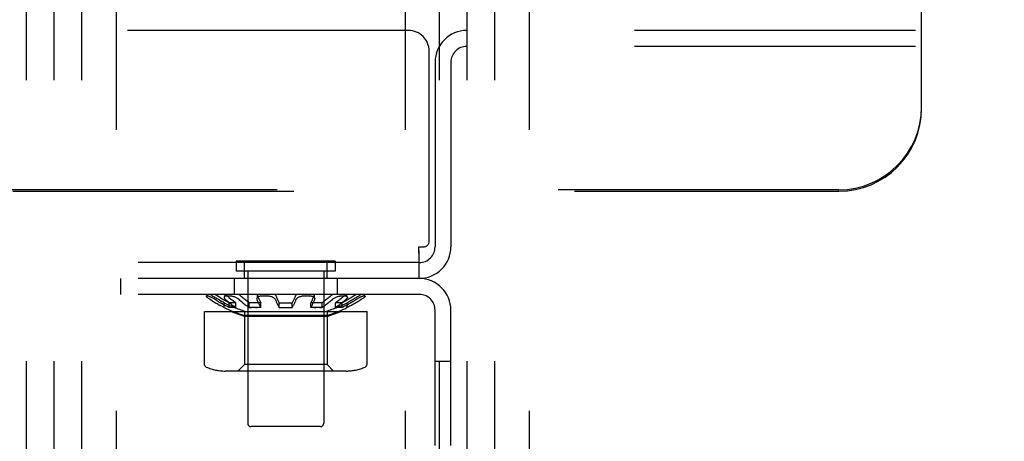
# Model space of a CAD drawing. Header units: inches. Extents: x 0 to 155, y 0 to 100.
# Tile 24 of 102: x 29.36 to 32.34, y 12.32 to 13.6. Entities that reach past the tile are written whole.
import ezdxf

# ---------------------------------------------------------------- set-up
doc = ezdxf.new("R2010")
doc.units = ezdxf.units.IN
doc.header["$LTSCALE"] = 8.5
doc.header["$MEASUREMENT"] = 0
doc.linetypes.add('HIDDEN', pattern=[0.2, 0.1, -0.1])
doc.layers.add('DEFAULT_2', color=8, linetype='HIDDEN')

msp = doc.modelspace()

# ---------------------------------------------------------------- linework, layer by layer
at = {"layer": 'DEFAULT_2', "color": 8, "linetype": 'HIDDEN'}
for p, q in [((29.3843, 8.3172), (29.3843, 41.3172)), ((29.4678, 8.3172), (29.4678, 41.3172)), ((29.5513, 8.3172), (29.5513, 41.3172)), ((29.6553, 41.3172), (29.6553, 8.3172)), ((30.5303, 41.3172), (30.5303, 8.3172)), ((30.6343, 8.3172), (30.6343, 41.3172)), ((30.7178, 8.3172), (30.7178, 41.3172)), ((30.8013, 8.3172), (30.8013, 41.3172)), ((30.9053, 41.3172), (30.9053, 8.3172)), ((32.0928, 13.3309), (32.0928, 14.8309)), ((30.5403, 13.5672), (19.6709, 13.5672)), ((33.7746, 13.5672), (30.7166, 13.5672)), ((30.6028, 12.9288), (30.6028, 13.5047)), ((33.7746, 13.5192), (30.7166, 13.5192)), ((30.6206, 13.4712), (30.6206, 12.9132)), ((30.6686, 13.4712), (30.6686, 12.9132)), ((31.8428, 13.0855), (12.3428, 13.0855)), ((12.3428, 13.0809), (31.8428, 13.0809)), ((30.5716, 12.9132), (30.5872, 12.9132)), ((30.5721, 12.8931), (30.5716, 12.9132)), ((30.5721, 12.873), (30.5716, 12.9132)), ((30.5724, 12.8816), (30.5721, 12.8931)), ((30.5724, 12.85), (30.5721, 12.873)), ((30.5726, 12.8767), (30.5724, 12.8816)), ((30.5726, 12.8403), (30.5726, 12.8767)), ((30.5726, 12.8652), (19.6396, 12.8652)), ((30.3186, 12.8692), (30.0186, 12.8692)), ((30.0186, 12.8692), (30.0186, 12.8392)), ((30.0436, 12.8172), (30.0436, 12.8652)), ((30.2936, 12.8172), (30.2936, 12.8652)), ((30.3186, 12.8692), (30.3186, 12.8392)), ((30.5726, 12.8403), (30.5724, 12.85)), ((30.5726, 12.8172), (19.6396, 12.8172)), ((29.6686, 12.8172), (29.6686, 12.7692)), ((30.0126, 12.8172), (30.0126, 12.7692)), ((30.3186, 12.8392), (30.0186, 12.8392)), ((30.0536, 12.8392), (30.0536, 12.3792)), ((30.2836, 12.8392), (30.2836, 12.3792)), ((30.3246, 12.8172), (30.3246, 12.7692)), ((30.5726, 12.8172), (30.5726, 12.8403)), ((30.5726, 12.7692), (29.6686, 12.7692)), ((29.932, 12.7692), (29.9281, 12.7633)), ((29.9337, 12.7634), (29.9286, 12.7634)), ((29.9544, 12.7597), (29.9578, 12.7576)), ((29.986, 12.7692), (29.9822, 12.7613)), ((30.0017, 12.7634), (29.9879, 12.7634)), ((30.0428, 12.7555), (30.0454, 12.7535)), ((30.0479, 12.7515), (30.0454, 12.7535)), ((30.0828, 12.7673), (30.0809, 12.7565)), ((30.0828, 12.7673), (30.0828, 12.7666)), ((30.0828, 12.7657), (30.0828, 12.7666)), ((30.1144, 12.7634), (30.0955, 12.7634)), ((30.2416, 12.7634), (30.2228, 12.7634)), ((30.2563, 12.7565), (30.2543, 12.7673)), ((30.2563, 12.7565), (30.2559, 12.7576)), ((30.3493, 12.7634), (30.3355, 12.7634)), ((30.355, 12.7613), (30.3511, 12.7692)), ((30.355, 12.7612), (30.355, 12.7613)), ((30.4085, 12.7634), (30.4035, 12.7634)), ((30.4091, 12.7633), (30.4052, 12.7692)), ((29.9647, 12.7388), (29.9682, 12.7368)), ((29.9657, 12.7468), (29.9692, 12.7447)), ((29.9754, 12.7331), (29.979, 12.7313)), ((29.9826, 12.7295), (29.979, 12.7313)), ((29.9826, 12.729), (29.9826, 12.7439)), ((29.9975, 12.7295), (29.9975, 12.7439)), ((30.0069, 12.7368), (30.0096, 12.7349)), ((30.0096, 12.7496), (30.007, 12.7515)), ((30.0096, 12.7496), (30.0122, 12.7477)), ((30.0175, 12.7295), (30.0175, 12.7439)), ((30.0326, 12.7489), (30.0351, 12.7468)), ((30.0376, 12.7447), (30.0351, 12.7468)), ((30.0479, 12.7515), (30.0505, 12.7496)), ((30.0583, 12.7295), (30.0583, 12.7439)), ((30.0583, 12.7295), (30.0647, 12.7292)), ((30.0768, 12.729), (30.0825, 12.7291)), ((30.0929, 12.7295), (30.0929, 12.7439)), ((30.1486, 12.7295), (30.1486, 12.7439)), ((30.1886, 12.7295), (30.1886, 12.7439)), ((30.1914, 12.7349), (30.1923, 12.7368)), ((30.196, 12.7447), (30.1969, 12.7468)), ((30.2443, 12.7295), (30.2443, 12.7439)), ((30.2547, 12.7291), (30.2603, 12.729)), ((30.2724, 12.7292), (30.2789, 12.7295)), ((30.2789, 12.7295), (30.2789, 12.7439)), ((30.3197, 12.7295), (30.3197, 12.7439)), ((30.3397, 12.7295), (30.3397, 12.7439)), ((30.3546, 12.729), (30.3546, 12.7439)), ((29.9224, 12.7172), (30.4147, 12.7172)), ((29.9224, 12.5585), (29.9224, 12.7172)), ((30.0436, 12.7024), (30.0018, 12.7172)), ((30.0436, 12.7172), (30.0436, 12.7056)), ((30.2936, 12.7056), (30.0436, 12.7056)), ((30.2936, 12.7024), (30.0436, 12.7024)), ((30.0436, 12.7024), (30.0436, 12.5572)), ((30.2936, 12.7172), (30.2936, 12.7056)), ((30.2936, 12.7024), (30.3354, 12.7172)), ((30.2936, 12.7024), (30.2936, 12.5572)), ((30.4147, 12.5585), (30.4147, 12.7172)), ((30.6206, 10.6122), (30.6206, 12.7212)), ((30.6686, 10.6122), (30.6686, 12.7212)), ((30.0436, 12.5572), (30.0236, 12.5372)), ((30.2936, 12.5572), (30.0436, 12.5572)), ((30.2936, 12.5572), (30.3136, 12.5372)), ((30.6206, 12.5672), (30.6686, 12.5672)), ((30.3515, 12.5372), (29.9857, 12.5372)), ((30.2736, 12.3692), (30.0636, 12.3692))]:
    msp.add_line(p, q, dxfattribs=at)
for points in [[(29.9286, 12.7634), (29.9282, 12.7634), (29.9281, 12.7633)], [(29.9281, 12.7633), (29.9281, 12.7632), (29.9281, 12.7629), (29.9283, 12.7624), (29.9288, 12.7619)], [(29.9404, 12.7532), (29.9386, 12.7543), (29.937, 12.7554), (29.9354, 12.7565), (29.9339, 12.7576), (29.9325, 12.7586), (29.9313, 12.7596), (29.9303, 12.7604), (29.9295, 12.7612), (29.9288, 12.7619)], [(29.9536, 12.7543), (29.9518, 12.7554), (29.9499, 12.7565), (29.948, 12.7576), (29.9461, 12.7586), (29.9442, 12.7596), (29.9425, 12.7604), (29.9408, 12.7612), (29.9393, 12.7619), (29.9378, 12.7624), (29.9365, 12.7629), (29.9354, 12.7632), (29.9344, 12.7634), (29.9337, 12.7634)], [(29.9475, 12.7639), (29.9461, 12.7648), (29.9448, 12.7657), (29.9434, 12.7666), (29.9422, 12.7675), (29.941, 12.7683), (29.9399, 12.7692)], [(29.9544, 12.7597), (29.9509, 12.7618), (29.9475, 12.7639)], [(29.9611, 12.7648), (29.9597, 12.7657), (29.9582, 12.7666), (29.9566, 12.7675), (29.9551, 12.7683), (29.9536, 12.7692)], [(29.9657, 12.7468), (29.9623, 12.7489), (29.9588, 12.751), (29.9536, 12.7543)], [(29.9683, 12.7515), (29.9648, 12.7535), (29.9613, 12.7555), (29.9578, 12.7576)], [(29.9728, 12.7576), (29.9694, 12.7597), (29.966, 12.7618), (29.9611, 12.7648)], [(29.9728, 12.7576), (29.9763, 12.7555), (29.9798, 12.7535), (29.9833, 12.7515)], [(29.9822, 12.7613), (29.9821, 12.7612), (29.9819, 12.7604), (29.9819, 12.7596), (29.9822, 12.7586), (29.9826, 12.7576), (29.9833, 12.7565), (29.9842, 12.7554)], [(29.9879, 12.7634), (29.9865, 12.7634), (29.9852, 12.7632), (29.9841, 12.7629), (29.9832, 12.7624), (29.9826, 12.7619), (29.9822, 12.7613)], [(29.9864, 12.7532), (29.9852, 12.7543), (29.9842, 12.7554)], [(29.9875, 12.7692), (29.9879, 12.7683), (29.9884, 12.7675), (29.9891, 12.7666), (29.9898, 12.7657)], [(29.9917, 12.7639), (29.9907, 12.7648), (29.9898, 12.7657)], [(29.9967, 12.7597), (29.9942, 12.7618), (29.9917, 12.7639)], [(29.9967, 12.7597), (29.9993, 12.7576), (30.0018, 12.7555), (30.0044, 12.7535), (30.007, 12.7515)], [(30.0276, 12.7532), (30.0263, 12.7543), (30.0247, 12.7554), (30.023, 12.7565), (30.0212, 12.7576), (30.0193, 12.7586), (30.0173, 12.7596), (30.0153, 12.7604), (30.0132, 12.7612), (30.0112, 12.7619), (30.0091, 12.7624), (30.0071, 12.7629), (30.0052, 12.7632), (30.0034, 12.7634), (30.0017, 12.7634)], [(30.0328, 12.7639), (30.0317, 12.7648), (30.0305, 12.7657), (30.0293, 12.7666), (30.0279, 12.7675), (30.0264, 12.7683), (30.0249, 12.7692)], [(30.0428, 12.7555), (30.0403, 12.7576), (30.0378, 12.7597), (30.0353, 12.7618), (30.0328, 12.7639)], [(30.0809, 12.7565), (30.0808, 12.7554), (30.081, 12.7543), (30.0813, 12.7532)], [(30.0955, 12.7634), (30.0935, 12.7634), (30.0915, 12.7632), (30.0896, 12.7629), (30.0878, 12.7624), (30.0862, 12.7619), (30.0848, 12.7612), (30.0836, 12.7604), (30.0826, 12.7596), (30.0818, 12.7586), (30.0812, 12.7576), (30.0809, 12.7565)], [(30.0836, 12.7692), (30.0832, 12.7683), (30.0829, 12.7675), (30.0828, 12.7673)], [(30.0828, 12.7657), (30.083, 12.7648), (30.0833, 12.7639)], [(30.0833, 12.7639), (30.0842, 12.7618), (30.0852, 12.7597), (30.0861, 12.7576), (30.0871, 12.7555), (30.088, 12.7535), (30.089, 12.7515), (30.09, 12.7496), (30.0909, 12.7477), (30.0919, 12.7458), (30.0929, 12.7439)], [(30.1352, 12.7565), (30.1339, 12.7576), (30.1325, 12.7586), (30.1309, 12.7596), (30.1291, 12.7604), (30.1273, 12.7612), (30.1253, 12.7619), (30.1231, 12.7624), (30.121, 12.7629), (30.1187, 12.7632), (30.1166, 12.7634), (30.1144, 12.7634)], [(30.1377, 12.7666), (30.1368, 12.7675), (30.1358, 12.7683), (30.1347, 12.7692)], [(30.1352, 12.7565), (30.1362, 12.7554), (30.137, 12.7543), (30.1376, 12.7532)], [(30.1377, 12.7666), (30.1384, 12.7657), (30.139, 12.7648), (30.1394, 12.7639)], [(30.1394, 12.7639), (30.1403, 12.7618), (30.1412, 12.7597), (30.1421, 12.7576), (30.143, 12.7555), (30.1439, 12.7535), (30.1449, 12.7515), (30.1458, 12.7496), (30.1467, 12.7477), (30.1476, 12.7458), (30.1486, 12.7439)], [(30.1977, 12.7639), (30.1968, 12.7618), (30.1959, 12.7597), (30.195, 12.7576), (30.1941, 12.7555), (30.1932, 12.7535), (30.1923, 12.7515), (30.1914, 12.7496), (30.1905, 12.7477), (30.1895, 12.7458), (30.1886, 12.7439)], [(30.2025, 12.7692), (30.2014, 12.7683), (30.2004, 12.7675), (30.1995, 12.7666), (30.1988, 12.7657), (30.1982, 12.7648), (30.1977, 12.7639)], [(30.2228, 12.7634), (30.2206, 12.7634), (30.2184, 12.7632), (30.2162, 12.7629), (30.214, 12.7624), (30.2119, 12.7619), (30.2099, 12.7612), (30.208, 12.7604), (30.2063, 12.7596), (30.2047, 12.7586), (30.2032, 12.7576), (30.202, 12.7565), (30.201, 12.7554), (30.2002, 12.7543), (30.1996, 12.7532)], [(30.2546, 12.7596), (30.2536, 12.7604), (30.2524, 12.7612), (30.251, 12.7619), (30.2494, 12.7624), (30.2476, 12.7629), (30.2457, 12.7632), (30.2437, 12.7634), (30.2416, 12.7634)], [(30.2539, 12.7639), (30.2529, 12.7618), (30.252, 12.7597), (30.251, 12.7576), (30.2501, 12.7555), (30.2491, 12.7535), (30.2482, 12.7515), (30.2472, 12.7496), (30.2462, 12.7477), (30.2452, 12.7458), (30.2443, 12.7439)], [(30.2536, 12.7692), (30.254, 12.7683), (30.2543, 12.7675), (30.2543, 12.7673)], [(30.2543, 12.7673), (30.2544, 12.7666), (30.2544, 12.7657), (30.2542, 12.7648), (30.2539, 12.7639)], [(30.2546, 12.7596), (30.2554, 12.7586), (30.2559, 12.7576)], [(30.2563, 12.7565), (30.2564, 12.7554), (30.2562, 12.7543), (30.2558, 12.7532)], [(30.3044, 12.7639), (30.3019, 12.7618), (30.2994, 12.7597), (30.2969, 12.7576), (30.2944, 12.7555), (30.2918, 12.7535), (30.2893, 12.7515), (30.2867, 12.7496), (30.2841, 12.7477), (30.2815, 12.7458), (30.2789, 12.7439)], [(30.3123, 12.7692), (30.3108, 12.7683), (30.3093, 12.7675), (30.3079, 12.7666), (30.3066, 12.7657), (30.3054, 12.7648), (30.3044, 12.7639)], [(30.3355, 12.7634), (30.3338, 12.7634), (30.332, 12.7632), (30.3301, 12.7629), (30.3281, 12.7624), (30.326, 12.7619), (30.3239, 12.7612), (30.3219, 12.7604), (30.3199, 12.7596), (30.3179, 12.7586), (30.316, 12.7576), (30.3141, 12.7565), (30.3124, 12.7554), (30.3109, 12.7543), (30.3096, 12.7532)], [(30.3455, 12.7639), (30.343, 12.7618), (30.3404, 12.7597), (30.3379, 12.7576), (30.3353, 12.7555), (30.3327, 12.7535), (30.3302, 12.7515), (30.3276, 12.7496), (30.3249, 12.7477), (30.3223, 12.7458), (30.3197, 12.7439)], [(30.3712, 12.7618), (30.3678, 12.7597), (30.3643, 12.7576), (30.3609, 12.7555), (30.3574, 12.7535), (30.3539, 12.7515), (30.3503, 12.7496), (30.3468, 12.7477), (30.3432, 12.7458), (30.3397, 12.7439)], [(30.3497, 12.7692), (30.3493, 12.7683), (30.3488, 12.7675), (30.3481, 12.7666), (30.3473, 12.7657), (30.3465, 12.7648), (30.3455, 12.7639)], [(30.355, 12.7613), (30.3546, 12.7619), (30.3539, 12.7624), (30.353, 12.7629), (30.352, 12.7632), (30.3507, 12.7634), (30.3493, 12.7634)], [(30.355, 12.7612), (30.3552, 12.7604), (30.3552, 12.7596), (30.355, 12.7586), (30.3545, 12.7576), (30.3539, 12.7565), (30.353, 12.7554), (30.3519, 12.7543), (30.3507, 12.7532)], [(30.3897, 12.7639), (30.3862, 12.7618), (30.3828, 12.7597), (30.3793, 12.7576), (30.3759, 12.7555), (30.3724, 12.7535), (30.3688, 12.7515), (30.3653, 12.7496), (30.3618, 12.7477), (30.3582, 12.7458), (30.3546, 12.7439)], [(30.3836, 12.7692), (30.3821, 12.7683), (30.3805, 12.7675), (30.379, 12.7666), (30.3775, 12.7657), (30.376, 12.7648), (30.3712, 12.7618)], [(30.4035, 12.7634), (30.4027, 12.7634), (30.4018, 12.7632), (30.4007, 12.7629), (30.3994, 12.7624), (30.3979, 12.7619), (30.3963, 12.7612), (30.3947, 12.7604), (30.3929, 12.7596), (30.3911, 12.7586), (30.3892, 12.7576), (30.3873, 12.7565), (30.3854, 12.7554), (30.3835, 12.7543), (30.3783, 12.751)], [(30.3973, 12.7692), (30.3962, 12.7683), (30.395, 12.7675), (30.3937, 12.7666), (30.3924, 12.7657), (30.3911, 12.7648), (30.3897, 12.7639)], [(30.4091, 12.7633), (30.4091, 12.7632), (30.4091, 12.7629), (30.4088, 12.7624), (30.4084, 12.7619), (30.4077, 12.7612), (30.4069, 12.7604), (30.4059, 12.7596), (30.4047, 12.7586), (30.4033, 12.7576), (30.4018, 12.7565), (30.4002, 12.7554), (30.3985, 12.7543), (30.3968, 12.7532)], [(30.4091, 12.7633), (30.4089, 12.7634), (30.4085, 12.7634)], [(29.9472, 12.7489), (29.9438, 12.751), (29.9404, 12.7532)], [(29.9472, 12.7489), (29.9507, 12.7468), (29.9541, 12.7447), (29.9576, 12.7427)], [(29.9647, 12.7388), (29.9611, 12.7407), (29.9576, 12.7427)], [(29.9754, 12.7331), (29.9718, 12.7349), (29.9682, 12.7368)], [(29.9683, 12.7515), (29.9719, 12.7496), (29.9754, 12.7477)], [(29.9975, 12.7295), (29.9939, 12.7313), (29.9903, 12.7331), (29.9867, 12.7349), (29.9832, 12.7368), (29.9797, 12.7388), (29.9761, 12.7407), (29.9726, 12.7427), (29.9692, 12.7447)], [(29.9826, 12.7439), (29.979, 12.7458), (29.9754, 12.7477)], [(29.9975, 12.7439), (29.9939, 12.7458), (29.9904, 12.7477), (29.9868, 12.7496), (29.9833, 12.7515)], [(29.9864, 12.7532), (29.989, 12.751), (29.9915, 12.7489)], [(30.0069, 12.7368), (30.0043, 12.7388), (30.0017, 12.7407), (29.9991, 12.7427), (29.9966, 12.7447), (29.994, 12.7468), (29.9915, 12.7489)], [(30.0175, 12.7439), (30.0125, 12.7435), (30.0075, 12.7434), (30.0025, 12.7435), (29.9975, 12.7439)], [(30.0175, 12.7295), (30.0125, 12.7291), (30.0075, 12.729), (30.0025, 12.7291), (29.9975, 12.7295)], [(30.0175, 12.7295), (30.0148, 12.7313), (30.0122, 12.7331), (30.0096, 12.7349)], [(30.0175, 12.7439), (30.0149, 12.7458), (30.0122, 12.7477)], [(30.0326, 12.7489), (30.0301, 12.751), (30.0276, 12.7532)], [(30.0376, 12.7447), (30.0402, 12.7427), (30.0427, 12.7407), (30.0453, 12.7388), (30.0478, 12.7368), (30.0504, 12.7349)], [(30.0583, 12.7295), (30.0556, 12.7313), (30.053, 12.7331), (30.0504, 12.7349)], [(30.0583, 12.7439), (30.0557, 12.7458), (30.0531, 12.7477), (30.0505, 12.7496)], [(30.0929, 12.7439), (30.0878, 12.7437), (30.0825, 12.7435), (30.0769, 12.7434), (30.071, 12.7434), (30.0648, 12.7436), (30.0583, 12.7439)], [(30.0929, 12.7295), (30.0878, 12.7292), (30.0825, 12.7291), (30.0768, 12.729), (30.0709, 12.729), (30.0647, 12.7292), (30.0583, 12.7295)], [(30.0813, 12.7532), (30.0823, 12.751), (30.0832, 12.7489), (30.0842, 12.7468), (30.0851, 12.7447), (30.0861, 12.7427), (30.087, 12.7407), (30.088, 12.7388), (30.089, 12.7368), (30.0899, 12.7349), (30.0909, 12.7331), (30.0919, 12.7313), (30.0929, 12.7295)], [(30.1376, 12.7532), (30.1385, 12.751), (30.1394, 12.7489), (30.1403, 12.7468), (30.1412, 12.7447), (30.1421, 12.7427), (30.143, 12.7407), (30.1439, 12.7388), (30.1448, 12.7368), (30.1458, 12.7349), (30.1467, 12.7331), (30.1476, 12.7313), (30.1486, 12.7295)], [(30.1914, 12.7349), (30.1905, 12.7331), (30.1895, 12.7313), (30.1886, 12.7295)], [(30.196, 12.7447), (30.1951, 12.7427), (30.1942, 12.7407), (30.1933, 12.7388), (30.1923, 12.7368)], [(30.1996, 12.7532), (30.1987, 12.751), (30.1978, 12.7489), (30.1969, 12.7468)], [(30.2558, 12.7532), (30.2549, 12.751), (30.254, 12.7489), (30.253, 12.7468), (30.2521, 12.7447), (30.2511, 12.7427), (30.2501, 12.7407), (30.2492, 12.7388), (30.2482, 12.7368), (30.2472, 12.7349), (30.2462, 12.7331), (30.2453, 12.7313), (30.2443, 12.7295)], [(30.2789, 12.7439), (30.2724, 12.7436), (30.2662, 12.7434), (30.2603, 12.7434), (30.2547, 12.7435), (30.2493, 12.7437), (30.2443, 12.7439)], [(30.2789, 12.7295), (30.2724, 12.7292), (30.2662, 12.729), (30.2603, 12.729), (30.2547, 12.7291), (30.2493, 12.7292), (30.2443, 12.7295)], [(30.3096, 12.7532), (30.3071, 12.751), (30.3046, 12.7489), (30.3021, 12.7468), (30.2996, 12.7447), (30.297, 12.7427), (30.2945, 12.7407), (30.2919, 12.7388), (30.2893, 12.7368), (30.2867, 12.7349), (30.2841, 12.7331), (30.2815, 12.7313), (30.2789, 12.7295)], [(30.3507, 12.7532), (30.3482, 12.751), (30.3457, 12.7489), (30.3431, 12.7468), (30.3406, 12.7447), (30.338, 12.7427), (30.3354, 12.7407), (30.3328, 12.7388), (30.3302, 12.7368), (30.3276, 12.7349), (30.325, 12.7331), (30.3223, 12.7313), (30.3197, 12.7295)], [(30.3397, 12.7439), (30.3347, 12.7435), (30.3297, 12.7434), (30.3247, 12.7435), (30.3197, 12.7439)], [(30.3397, 12.7295), (30.3347, 12.7291), (30.3297, 12.729), (30.3247, 12.7291), (30.3197, 12.7295)], [(30.3783, 12.751), (30.3749, 12.7489), (30.3715, 12.7468), (30.368, 12.7447), (30.3645, 12.7427), (30.361, 12.7407), (30.3575, 12.7388), (30.354, 12.7368), (30.3504, 12.7349), (30.3469, 12.7331), (30.3433, 12.7313), (30.3397, 12.7295)], [(30.3968, 12.7532), (30.3934, 12.751), (30.39, 12.7489), (30.3865, 12.7468), (30.383, 12.7447), (30.3795, 12.7427), (30.376, 12.7407), (30.3725, 12.7388), (30.3689, 12.7368), (30.3654, 12.7349), (30.3618, 12.7331), (30.3582, 12.7313), (30.3546, 12.7295)], [(29.9284, 12.5494), (29.9272, 12.55), (29.9261, 12.5508), (29.9251, 12.5517), (29.9243, 12.5527), (29.9236, 12.5539), (29.923, 12.5551), (29.9227, 12.5565), (29.9225, 12.5579), (29.9224, 12.5585)], [(30.4088, 12.5494), (30.41, 12.55), (30.411, 12.5508), (30.412, 12.5517), (30.4129, 12.5527), (30.4136, 12.5539), (30.4141, 12.5551), (30.4145, 12.5565), (30.4147, 12.5579), (30.4147, 12.5585)]]:
    msp.add_lwpolyline(points, dxfattribs=at)
for centre, radius, start, end in [((30.5403, 13.5047), 0.0625, 0, 90), ((30.7166, 13.4712), 0.096, 90, 180), ((30.7166, 13.4712), 0.048, 90, 180), ((31.8428, 13.3355), 0.25, 270, 360), ((31.8428, 13.3309), 0.25, 270, 360), ((30.5726, 12.9132), 0.096, 270, 360), ((30.5726, 12.9132), 0.048, 270, 360), ((30.5872, 12.9288), 0.0156, 270, 360), ((30.5726, 12.7212), 0.096, 0, 90), ((30.5726, 12.7212), 0.048, 0, 90), ((30.1686, 13.1222), 0.422, 243.8477, 253.6817), ((30.1686, 13.1222), 0.435, 244.6855, 253.3003), ((30.1686, 13.1222), 0.3788, 266.9735, 273.0265), ((30.1686, 13.1222), 0.3932, 267.0846, 272.9154), ((30.1686, 13.1222), 0.422, 286.3183, 296.1523), ((30.1686, 13.1222), 0.435, 286.6997, 295.3145), ((29.9857, 12.6784), 0.1412, 246.05, 270), ((30.3515, 12.6784), 0.1412, 270, 293.95), ((30.0636, 12.3792), 0.01, 180, 270), ((30.2736, 12.3792), 0.01, 270, 360)]:
    msp.add_arc(centre, radius, start, end, dxfattribs=at)

doc.saveas('drawing.dxf')
